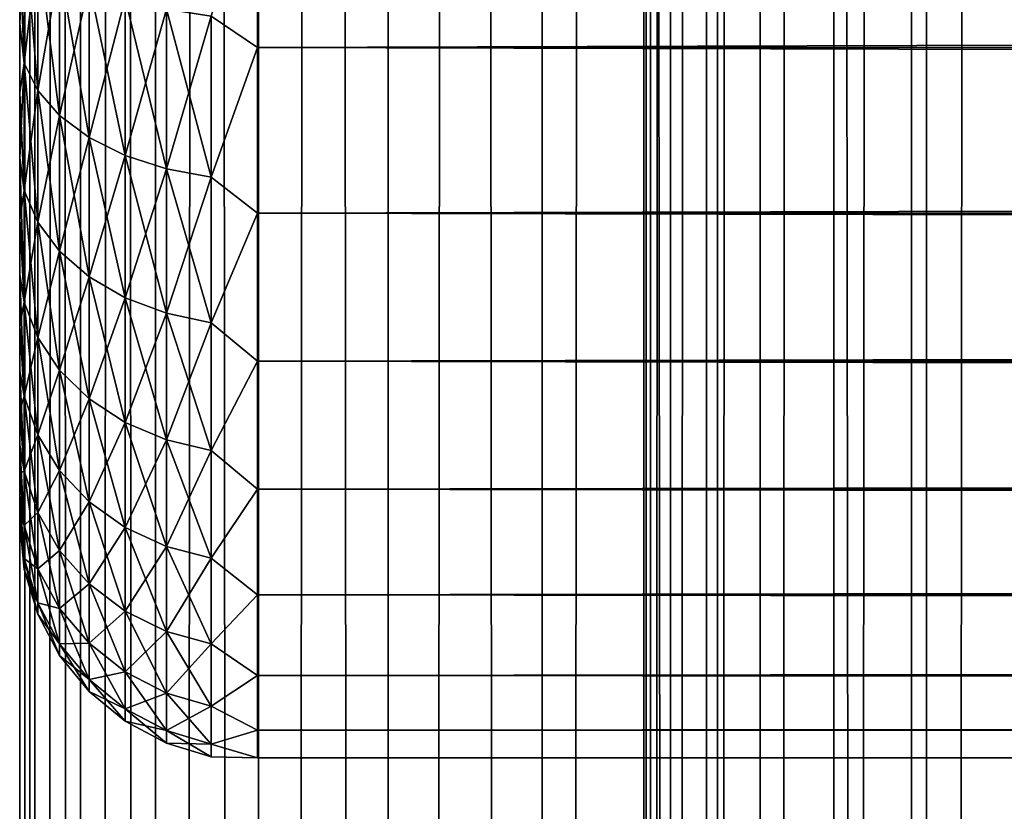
# Model space of a CAD drawing. Extents: x -265 to 265, y 0 to 1307.
# Tile 122 of 256: x -265 to -257, y 427 to 434. Entities that reach past the tile are written whole.
import ezdxf

# ---------------------------------------------------------------- set-up
doc = ezdxf.new("R2010")
doc.units = 0
doc.header["$LTSCALE"] = 81.481481
for name, color, linetype in [('50', 7, 'CONTINUOUS'), ('52', 7, 'CONTINUOUS'), ('54', 7, 'CONTINUOUS'), ('83', 7, 'CONTINUOUS'), ('84', 7, 'CONTINUOUS')]:
    doc.layers.add(name, color=color, linetype=linetype)

msp = doc.modelspace()

# ---------------------------------------------------------------- linework, layer by layer
at = {"layer": '50', "color": 7, "linetype": 'CONTINUOUS'}
for points in [[(-265, 433.7076, 35.9057), (-265, 434.3233, 36.3332), (-265, 433.7076, 19.0943), (-265, 433.7076, 35.9057)], [(-265, 433.7076, 19.0943), (-265, 434.3233, 36.3332), (-265, 434.3233, 18.6668), (-265, 433.7076, 19.0943)], [(-265, 433.124, 35.4354), (-265, 433.7076, 35.9057), (-265, 433.124, 19.5646), (-265, 433.124, 35.4354)], [(-265, 433.124, 19.5646), (-265, 433.7076, 35.9057), (-265, 433.7076, 19.0943), (-265, 433.124, 19.5646)], [(-265, 432.5754, 34.9246), (-265, 433.124, 35.4354), (-265, 432.5754, 20.0754), (-265, 432.5754, 34.9246)], [(-265, 432.5754, 20.0754), (-265, 433.124, 35.4354), (-265, 433.124, 19.5646), (-265, 432.5754, 20.0754)], [(-265, 432.0646, 34.3761), (-265, 432.5754, 34.9246), (-265, 432.0646, 20.6239), (-265, 432.0646, 34.3761)], [(-265, 432.0646, 20.6239), (-265, 432.5754, 34.9246), (-265, 432.5754, 20.0754), (-265, 432.0646, 20.6239)], [(-265, 431.5943, 33.7924), (-265, 432.0646, 34.3761), (-265, 431.5943, 21.2076), (-265, 431.5943, 33.7924)], [(-265, 431.5943, 21.2076), (-265, 432.0646, 34.3761), (-265, 432.0646, 20.6239), (-265, 431.5943, 21.2076)], [(-265, 431.1668, 33.1767), (-265, 431.5943, 33.7924), (-265, 431.1668, 21.8233), (-265, 431.1668, 33.1767)], [(-265, 431.1668, 21.8233), (-265, 431.5943, 33.7924), (-265, 431.5943, 21.2076), (-265, 431.1668, 21.8233)], [(-265, 430.7844, 32.5321), (-265, 431.1668, 33.1767), (-265, 430.7844, 22.4679), (-265, 430.7844, 32.5321)], [(-265, 430.7844, 22.4679), (-265, 431.1668, 33.1767), (-265, 431.1668, 21.8233), (-265, 430.7844, 22.4679)], [(-265, 430.4489, 31.8619), (-265, 430.7844, 32.5321), (-265, 430.4489, 23.1381), (-265, 430.4489, 31.8619)], [(-265, 430.4489, 23.1381), (-265, 430.7844, 32.5321), (-265, 430.7844, 22.4679), (-265, 430.4489, 23.1381)], [(-265, 430.162, 31.1694), (-265, 430.4489, 31.8619), (-265, 430.162, 23.8306), (-265, 430.162, 31.1694)], [(-265, 430.162, 23.8306), (-265, 430.4489, 31.8619), (-265, 430.4489, 23.1381), (-265, 430.162, 23.8306)], [(-265, 429.9253, 30.4582), (-265, 430.162, 31.1694), (-265, 429.9253, 24.5418), (-265, 429.9253, 30.4582)], [(-265, 429.9253, 24.5418), (-265, 430.162, 31.1694), (-265, 430.162, 23.8306), (-265, 429.9253, 24.5418)], [(-265, 429.74, 29.7319), (-265, 429.9253, 30.4582), (-265, 429.74, 25.2681), (-265, 429.74, 29.7319)], [(-265, 429.74, 25.2681), (-265, 429.9253, 30.4582), (-265, 429.9253, 24.5418), (-265, 429.74, 25.2681)], [(-265, 429.6069, 28.9943), (-265, 429.74, 29.7319), (-265, 429.6069, 26.0057), (-265, 429.6069, 28.9943)], [(-265, 429.6069, 26.0057), (-265, 429.74, 29.7319), (-265, 429.74, 25.2681), (-265, 429.6069, 26.0057)], [(-265, 429.5268, 28.2491), (-265, 429.6069, 28.9943), (-265, 429.5268, 26.7509), (-265, 429.5268, 28.2491)], [(-265, 429.5268, 26.7509), (-265, 429.6069, 28.9943), (-265, 429.6069, 26.0057), (-265, 429.5268, 26.7509)], [(-265, 429.5, 27.5), (-265, 429.5268, 28.2491), (-265, 429.5268, 26.7509), (-265, 429.5, 27.5)]]:
    msp.add_3dface(points, dxfattribs=at)
at = {"layer": '52', "color": 7, "linetype": 'CONTINUOUS'}
for points in [[(-263, 433.5052, 16.8198), (-263, 435.02, 16.0349), (263, 433.5052, 16.8198), (-263, 433.5052, 16.8198)], [(263, 433.5052, 16.8198), (-263, 435.02, 16.0349), (263, 435.02, 16.0349), (263, 433.5052, 16.8198)], [(-263, 435.02, 38.9651), (-263, 433.5052, 38.1802), (263, 435.02, 38.9651), (-263, 435.02, 38.9651)], [(263, 435.02, 38.9651), (-263, 433.5052, 38.1802), (263, 433.5052, 38.1802), (263, 435.02, 38.9651)], [(-263, 432.1114, 17.8036), (-263, 433.5052, 16.8198), (263, 432.1114, 17.8036), (-263, 432.1114, 17.8036)], [(263, 432.1114, 17.8036), (-263, 433.5052, 16.8198), (263, 433.5052, 16.8198), (263, 432.1114, 17.8036)], [(-263, 433.5052, 38.1802), (-263, 432.1114, 37.1964), (263, 433.5052, 38.1802), (-263, 433.5052, 38.1802)], [(263, 433.5052, 38.1802), (-263, 432.1114, 37.1964), (263, 432.1114, 37.1964), (263, 433.5052, 38.1802)], [(-263, 430.8646, 18.9681), (-263, 432.1114, 17.8036), (263, 430.8646, 18.9681), (-263, 430.8646, 18.9681)], [(263, 430.8646, 18.9681), (-263, 432.1114, 17.8036), (263, 432.1114, 17.8036), (263, 430.8646, 18.9681)], [(-263, 432.1114, 37.1964), (-263, 430.8646, 36.0319), (263, 432.1114, 37.1964), (-263, 432.1114, 37.1964)], [(263, 432.1114, 37.1964), (-263, 430.8646, 36.0319), (263, 430.8646, 36.0319), (263, 432.1114, 37.1964)], [(-263, 429.7879, 20.2915), (-263, 430.8646, 18.9681), (263, 429.7879, 20.2915), (-263, 429.7879, 20.2915)], [(263, 429.7879, 20.2915), (-263, 430.8646, 18.9681), (263, 430.8646, 18.9681), (263, 429.7879, 20.2915)], [(-263, 430.8646, 36.0319), (-263, 429.7879, 34.7085), (263, 430.8646, 36.0319), (-263, 430.8646, 36.0319)], [(263, 430.8646, 36.0319), (-263, 429.7879, 34.7085), (263, 429.7879, 34.7085), (263, 430.8646, 36.0319)], [(-263, 428.9014, 21.7492), (-263, 429.7879, 20.2915), (263, 428.9014, 21.7492), (-263, 428.9014, 21.7492)], [(263, 428.9014, 21.7492), (-263, 429.7879, 20.2915), (263, 429.7879, 20.2915), (263, 428.9014, 21.7492)], [(-263, 429.7879, 34.7085), (-263, 428.9014, 33.2508), (263, 429.7879, 34.7085), (-263, 429.7879, 34.7085)], [(263, 429.7879, 34.7085), (-263, 428.9014, 33.2508), (263, 428.9014, 33.2508), (263, 429.7879, 34.7085)], [(-263, 428.2217, 23.314), (-263, 428.9014, 21.7492), (263, 428.2217, 23.314), (-263, 428.2217, 23.314)], [(263, 428.2217, 23.314), (-263, 428.9014, 21.7492), (263, 428.9014, 21.7492), (263, 428.2217, 23.314)], [(-263, 428.9014, 33.2508), (-263, 428.2217, 31.686), (263, 428.9014, 33.2508), (-263, 428.9014, 33.2508)], [(263, 428.9014, 33.2508), (-263, 428.2217, 31.686), (263, 428.2217, 31.686), (263, 428.9014, 33.2508)], [(-263, 427.7614, 24.9568), (-263, 428.2217, 23.314), (263, 427.7614, 24.9568), (-263, 427.7614, 24.9568)], [(263, 427.7614, 24.9568), (-263, 428.2217, 23.314), (263, 428.2217, 23.314), (263, 427.7614, 24.9568)], [(-263, 428.2217, 31.686), (-263, 427.7614, 30.0432), (263, 428.2217, 31.686), (-263, 428.2217, 31.686)], [(263, 428.2217, 31.686), (-263, 427.7614, 30.0432), (263, 427.7614, 30.0432), (263, 428.2217, 31.686)], [(-263, 427.5291, 26.647), (-263, 427.7614, 24.9568), (263, 427.5291, 26.647), (-263, 427.5291, 26.647)], [(263, 427.5291, 26.647), (-263, 427.7614, 24.9568), (263, 427.7614, 24.9568), (263, 427.5291, 26.647)], [(-263, 427.7614, 30.0432), (-263, 427.5291, 28.353), (263, 427.7614, 30.0432), (-263, 427.7614, 30.0432)], [(263, 427.7614, 30.0432), (-263, 427.5291, 28.353), (263, 427.5291, 28.353), (263, 427.7614, 30.0432)], [(-263, 427.5291, 28.353), (-263, 427.5291, 26.647), (263, 427.5291, 28.353), (-263, 427.5291, 28.353)], [(263, 427.5291, 28.353), (-263, 427.5291, 26.647), (263, 427.5291, 26.647), (263, 427.5291, 28.353)]]:
    msp.add_3dface(points, dxfattribs=at)
at = {"layer": '54', "color": 7, "linetype": 'CONTINUOUS'}
for points in [[(-263, 435.02, 16.0349), (-263, 433.5052, 16.8198), (-263.3902, 433.7692, 16.708), (-263, 435.02, 16.0349)], [(-263, 433.5052, 38.1802), (-263, 435.02, 38.9651), (-263.3902, 433.7692, 38.292), (-263, 433.5052, 38.1802)], [(-265, 434.3233, 36.3332), (-265, 433.7076, 35.9057), (-264.962, 434.5561, 36.9292), (-265, 434.3233, 36.3332)], [(-264.962, 434.5561, 36.9292), (-265, 433.7076, 35.9057), (-264.962, 433.3719, 36.1379), (-264.962, 434.5561, 36.9292)], [(-264.962, 433.3719, 18.8621), (-265, 434.3233, 18.6668), (-264.962, 434.5561, 18.0708), (-264.962, 433.3719, 18.8621)], [(-264.962, 434.5561, 36.9292), (-264.962, 433.3719, 36.1379), (-264.8485, 434.3682, 37.2545), (-264.962, 434.5561, 36.9292)], [(-264.962, 433.3719, 18.8621), (-264.962, 434.5561, 18.0708), (-264.8485, 433.1432, 18.564), (-264.962, 433.3719, 18.8621)], [(-264.8485, 433.1432, 18.564), (-264.962, 434.5561, 18.0708), (-264.8485, 434.3682, 17.7455), (-264.8485, 433.1432, 18.564)], [(-264.8485, 434.3682, 37.2545), (-264.962, 433.3719, 36.1379), (-264.8485, 433.1432, 36.436), (-264.8485, 434.3682, 37.2545)], [(-264.8485, 434.3682, 37.2545), (-264.8485, 433.1432, 36.436), (-264.6638, 434.1951, 37.5544), (-264.8485, 434.3682, 37.2545)], [(-264.8485, 433.1432, 18.564), (-264.8485, 434.3682, 17.7455), (-264.6638, 432.9324, 18.2893), (-264.8485, 433.1432, 18.564)], [(-264.6638, 432.9324, 18.2893), (-264.8485, 434.3682, 17.7455), (-264.6638, 434.1951, 17.4456), (-264.6638, 432.9324, 18.2893)], [(-265, 433.7076, 19.0943), (-265, 434.3233, 18.6668), (-264.962, 433.3719, 18.8621), (-265, 433.7076, 19.0943)], [(-264.6638, 434.1951, 37.5544), (-264.8485, 433.1432, 36.436), (-264.6638, 432.9324, 36.7107), (-264.6638, 434.1951, 37.5544)], [(-264.6638, 434.1951, 37.5544), (-264.6638, 432.9324, 36.7107), (-264.415, 434.0433, 37.8173), (-264.6638, 434.1951, 37.5544)], [(-264.6638, 432.9324, 18.2893), (-264.6638, 434.1951, 17.4456), (-264.415, 432.7476, 18.0485), (-264.6638, 432.9324, 18.2893)], [(-264.415, 432.7476, 18.0485), (-264.6638, 434.1951, 17.4456), (-264.415, 434.0433, 17.1827), (-264.415, 432.7476, 18.0485)], [(-264.415, 434.0433, 37.8173), (-264.6638, 432.9324, 36.7107), (-264.415, 432.7476, 36.9515), (-264.415, 434.0433, 37.8173)], [(-264.415, 434.0433, 37.8173), (-264.415, 432.7476, 36.9515), (-264.1118, 433.9187, 38.033), (-264.415, 434.0433, 37.8173)], [(-264.415, 432.7476, 18.0485), (-264.415, 434.0433, 17.1827), (-264.1118, 432.5959, 17.8508), (-264.415, 432.7476, 18.0485)], [(-264.1118, 432.5959, 17.8508), (-264.415, 434.0433, 17.1827), (-264.1118, 433.9187, 16.967), (-264.1118, 432.5959, 17.8508)], [(-264.1118, 433.9187, 38.033), (-264.415, 432.7476, 36.9515), (-264.1118, 432.5959, 37.1492), (-264.1118, 433.9187, 38.033)], [(-264.1118, 433.9187, 38.033), (-264.1118, 432.5959, 37.1492), (-263.7657, 433.8262, 38.1933), (-264.1118, 433.9187, 38.033)], [(-264.1118, 432.5959, 17.8508), (-264.1118, 433.9187, 16.967), (-263.7657, 432.4833, 17.704), (-264.1118, 432.5959, 17.8508)], [(-263.7657, 432.4833, 17.704), (-264.1118, 433.9187, 16.967), (-263.7657, 433.8262, 16.8067), (-263.7657, 432.4833, 17.704)], [(-263.7657, 433.8262, 38.1933), (-264.1118, 432.5959, 37.1492), (-263.7657, 432.4833, 37.296), (-263.7657, 433.8262, 38.1933)], [(-263.7657, 433.8262, 38.1933), (-263.7657, 432.4833, 37.296), (-263.3902, 433.7692, 38.292), (-263.7657, 433.8262, 38.1933)], [(-263.7657, 432.4833, 17.704), (-263.7657, 433.8262, 16.8067), (-263.3902, 432.4139, 17.6136), (-263.7657, 432.4833, 17.704)], [(-263.3902, 432.4139, 17.6136), (-263.7657, 433.8262, 16.8067), (-263.3902, 433.7692, 16.708), (-263.3902, 432.4139, 17.6136)], [(-265, 433.7076, 35.9057), (-265, 433.124, 35.4354), (-264.962, 433.3719, 36.1379), (-265, 433.7076, 35.9057)], [(-265, 433.124, 19.5646), (-265, 433.7076, 19.0943), (-264.962, 433.3719, 18.8621), (-265, 433.124, 19.5646)], [(-263.3902, 433.7692, 38.292), (-263.7657, 432.4833, 37.296), (-263.3902, 432.4139, 37.3864), (-263.3902, 433.7692, 38.292)], [(-263, 433.5052, 16.8198), (-263.3902, 432.4139, 17.6136), (-263.3902, 433.7692, 16.708), (-263, 433.5052, 16.8198)], [(-263, 433.5052, 38.1802), (-263.3902, 433.7692, 38.292), (-263.3902, 432.4139, 37.3864), (-263, 433.5052, 38.1802)], [(-263, 433.5052, 16.8198), (-263, 432.1114, 17.8036), (-263.3902, 432.4139, 17.6136), (-263, 433.5052, 16.8198)], [(-263, 432.1114, 37.1964), (-263, 433.5052, 38.1802), (-263.3902, 432.4139, 37.3864), (-263, 432.1114, 37.1964)], [(-265, 433.124, 35.4354), (-265, 432.5754, 34.9246), (-264.962, 433.3719, 36.1379), (-265, 433.124, 35.4354)], [(-264.962, 433.3719, 36.1379), (-265, 432.5754, 34.9246), (-264.962, 432.3011, 35.1989), (-264.962, 433.3719, 36.1379)], [(-264.962, 432.3011, 19.8011), (-265, 433.124, 19.5646), (-264.962, 433.3719, 18.8621), (-264.962, 432.3011, 19.8011)], [(-264.962, 433.3719, 36.1379), (-264.962, 432.3011, 35.1989), (-264.8485, 433.1432, 36.436), (-264.962, 433.3719, 36.1379)], [(-264.962, 432.3011, 19.8011), (-264.962, 433.3719, 18.8621), (-264.8485, 432.0355, 19.5355), (-264.962, 432.3011, 19.8011)], [(-264.8485, 432.0355, 19.5355), (-264.962, 433.3719, 18.8621), (-264.8485, 433.1432, 18.564), (-264.8485, 432.0355, 19.5355)], [(-265, 432.5754, 20.0754), (-265, 433.124, 19.5646), (-264.962, 432.3011, 19.8011), (-265, 432.5754, 20.0754)], [(-264.8485, 433.1432, 36.436), (-264.962, 432.3011, 35.1989), (-264.8485, 432.0355, 35.4645), (-264.8485, 433.1432, 36.436)], [(-264.8485, 433.1432, 36.436), (-264.8485, 432.0355, 35.4645), (-264.6638, 432.9324, 36.7107), (-264.8485, 433.1432, 36.436)], [(-264.8485, 432.0355, 19.5355), (-264.8485, 433.1432, 18.564), (-264.6638, 431.7906, 19.2906), (-264.8485, 432.0355, 19.5355)], [(-264.6638, 431.7906, 19.2906), (-264.8485, 433.1432, 18.564), (-264.6638, 432.9324, 18.2893), (-264.6638, 431.7906, 19.2906)], [(-264.6638, 432.9324, 36.7107), (-264.8485, 432.0355, 35.4645), (-264.6638, 431.7906, 35.7094), (-264.6638, 432.9324, 36.7107)], [(-264.6638, 432.9324, 36.7107), (-264.6638, 431.7906, 35.7094), (-264.415, 432.7476, 36.9515), (-264.6638, 432.9324, 36.7107)], [(-264.6638, 431.7906, 19.2906), (-264.6638, 432.9324, 18.2893), (-264.415, 431.576, 19.076), (-264.6638, 431.7906, 19.2906)], [(-264.415, 431.576, 19.076), (-264.6638, 432.9324, 18.2893), (-264.415, 432.7476, 18.0485), (-264.415, 431.576, 19.076)], [(-264.415, 432.7476, 36.9515), (-264.6638, 431.7906, 35.7094), (-264.415, 431.576, 35.924), (-264.415, 432.7476, 36.9515)], [(-264.415, 432.7476, 36.9515), (-264.415, 431.576, 35.924), (-264.1118, 432.5959, 37.1492), (-264.415, 432.7476, 36.9515)], [(-264.415, 431.576, 19.076), (-264.415, 432.7476, 18.0485), (-264.1118, 431.3998, 18.8998), (-264.415, 431.576, 19.076)], [(-264.1118, 431.3998, 18.8998), (-264.415, 432.7476, 18.0485), (-264.1118, 432.5959, 17.8508), (-264.1118, 431.3998, 18.8998)], [(-265, 432.5754, 34.9246), (-265, 432.0646, 34.3761), (-264.962, 432.3011, 35.1989), (-265, 432.5754, 34.9246)], [(-265, 432.0646, 20.6239), (-265, 432.5754, 20.0754), (-264.962, 431.3621, 20.8719), (-265, 432.0646, 20.6239)], [(-264.962, 431.3621, 20.8719), (-265, 432.5754, 20.0754), (-264.962, 432.3011, 19.8011), (-264.962, 431.3621, 20.8719)], [(-264.1118, 432.5959, 37.1492), (-264.415, 431.576, 35.924), (-264.1118, 431.3998, 36.1002), (-264.1118, 432.5959, 37.1492)], [(-264.1118, 432.5959, 37.1492), (-264.1118, 431.3998, 36.1002), (-263.7657, 432.4833, 37.296), (-264.1118, 432.5959, 37.1492)], [(-264.1118, 431.3998, 18.8998), (-264.1118, 432.5959, 17.8508), (-263.7657, 431.2689, 18.7689), (-264.1118, 431.3998, 18.8998)], [(-263.7657, 431.2689, 18.7689), (-264.1118, 432.5959, 17.8508), (-263.7657, 432.4833, 17.704), (-263.7657, 431.2689, 18.7689)], [(-263.7657, 432.4833, 37.296), (-264.1118, 431.3998, 36.1002), (-263.7657, 431.2689, 36.2311), (-263.7657, 432.4833, 37.296)], [(-263.7657, 432.4833, 37.296), (-263.7657, 431.2689, 36.2311), (-263.3902, 432.4139, 37.3864), (-263.7657, 432.4833, 37.296)], [(-263.7657, 431.2689, 18.7689), (-263.7657, 432.4833, 17.704), (-263.3902, 431.1883, 18.6883), (-263.7657, 431.2689, 18.7689)], [(-263.3902, 431.1883, 18.6883), (-263.7657, 432.4833, 17.704), (-263.3902, 432.4139, 17.6136), (-263.3902, 431.1883, 18.6883)], [(-263.3902, 432.4139, 37.3864), (-263.7657, 431.2689, 36.2311), (-263.3902, 431.1883, 36.3117), (-263.3902, 432.4139, 37.3864)], [(-263, 432.1114, 17.8036), (-263.3902, 431.1883, 18.6883), (-263.3902, 432.4139, 17.6136), (-263, 432.1114, 17.8036)], [(-263, 432.1114, 37.1964), (-263.3902, 432.4139, 37.3864), (-263.3902, 431.1883, 36.3117), (-263, 432.1114, 37.1964)], [(-264.962, 432.3011, 35.1989), (-265, 432.0646, 34.3761), (-264.962, 431.3621, 34.1281), (-264.962, 432.3011, 35.1989)], [(-264.962, 432.3011, 35.1989), (-264.962, 431.3621, 34.1281), (-264.8485, 432.0355, 35.4645), (-264.962, 432.3011, 35.1989)], [(-264.962, 431.3621, 20.8719), (-264.962, 432.3011, 19.8011), (-264.8485, 431.064, 20.6432), (-264.962, 431.3621, 20.8719)], [(-264.8485, 431.064, 20.6432), (-264.962, 432.3011, 19.8011), (-264.8485, 432.0355, 19.5355), (-264.8485, 431.064, 20.6432)], [(-265, 432.0646, 34.3761), (-265, 431.5943, 33.7924), (-264.962, 431.3621, 34.1281), (-265, 432.0646, 34.3761)], [(-265, 431.5943, 21.2076), (-265, 432.0646, 20.6239), (-264.962, 431.3621, 20.8719), (-265, 431.5943, 21.2076)], [(-264.8485, 432.0355, 35.4645), (-264.962, 431.3621, 34.1281), (-264.8485, 431.064, 34.3568), (-264.8485, 432.0355, 35.4645)], [(-264.8485, 432.0355, 35.4645), (-264.8485, 431.064, 34.3568), (-264.6638, 431.7906, 35.7094), (-264.8485, 432.0355, 35.4645)], [(-264.8485, 431.064, 20.6432), (-264.8485, 432.0355, 19.5355), (-264.6638, 430.7893, 20.4324), (-264.8485, 431.064, 20.6432)], [(-264.6638, 430.7893, 20.4324), (-264.8485, 432.0355, 19.5355), (-264.6638, 431.7906, 19.2906), (-264.6638, 430.7893, 20.4324)], [(-263, 432.1114, 17.8036), (-263, 430.8646, 18.9681), (-263.3902, 431.1883, 18.6883), (-263, 432.1114, 17.8036)], [(-263, 430.8646, 36.0319), (-263, 432.1114, 37.1964), (-263.3902, 431.1883, 36.3117), (-263, 430.8646, 36.0319)], [(-264.6638, 431.7906, 35.7094), (-264.8485, 431.064, 34.3568), (-264.6638, 430.7893, 34.5676), (-264.6638, 431.7906, 35.7094)], [(-264.6638, 431.7906, 35.7094), (-264.6638, 430.7893, 34.5676), (-264.415, 431.576, 35.924), (-264.6638, 431.7906, 35.7094)], [(-264.6638, 430.7893, 20.4324), (-264.6638, 431.7906, 19.2906), (-264.415, 430.5485, 20.2476), (-264.6638, 430.7893, 20.4324)], [(-264.415, 430.5485, 20.2476), (-264.6638, 431.7906, 19.2906), (-264.415, 431.576, 19.076), (-264.415, 430.5485, 20.2476)], [(-265, 431.5943, 33.7924), (-265, 431.1668, 33.1767), (-264.962, 431.3621, 34.1281), (-265, 431.5943, 33.7924)], [(-265, 431.1668, 21.8233), (-265, 431.5943, 21.2076), (-264.962, 430.5708, 22.0561), (-265, 431.1668, 21.8233)], [(-264.962, 430.5708, 22.0561), (-265, 431.5943, 21.2076), (-264.962, 431.3621, 20.8719), (-264.962, 430.5708, 22.0561)], [(-264.415, 431.576, 35.924), (-264.6638, 430.7893, 34.5676), (-264.415, 430.5485, 34.7524), (-264.415, 431.576, 35.924)], [(-264.415, 431.576, 35.924), (-264.415, 430.5485, 34.7524), (-264.1118, 431.3998, 36.1002), (-264.415, 431.576, 35.924)], [(-264.415, 430.5485, 20.2476), (-264.415, 431.576, 19.076), (-264.1118, 430.3508, 20.0959), (-264.415, 430.5485, 20.2476)], [(-264.1118, 430.3508, 20.0959), (-264.415, 431.576, 19.076), (-264.1118, 431.3998, 18.8998), (-264.1118, 430.3508, 20.0959)], [(-264.1118, 431.3998, 36.1002), (-264.415, 430.5485, 34.7524), (-264.1118, 430.3508, 34.9041), (-264.1118, 431.3998, 36.1002)], [(-264.1118, 431.3998, 36.1002), (-264.1118, 430.3508, 34.9041), (-263.7657, 431.2689, 36.2311), (-264.1118, 431.3998, 36.1002)], [(-264.1118, 430.3508, 20.0959), (-264.1118, 431.3998, 18.8998), (-263.7657, 430.204, 19.9833), (-264.1118, 430.3508, 20.0959)], [(-263.7657, 430.204, 19.9833), (-264.1118, 431.3998, 18.8998), (-263.7657, 431.2689, 18.7689), (-263.7657, 430.204, 19.9833)], [(-264.962, 431.3621, 34.1281), (-265, 431.1668, 33.1767), (-264.962, 430.5708, 32.9439), (-264.962, 431.3621, 34.1281)], [(-264.962, 431.3621, 34.1281), (-264.962, 430.5708, 32.9439), (-264.8485, 431.064, 34.3568), (-264.962, 431.3621, 34.1281)], [(-264.962, 430.5708, 22.0561), (-264.962, 431.3621, 20.8719), (-264.8485, 430.2455, 21.8682), (-264.962, 430.5708, 22.0561)], [(-264.8485, 430.2455, 21.8682), (-264.962, 431.3621, 20.8719), (-264.8485, 431.064, 20.6432), (-264.8485, 430.2455, 21.8682)], [(-263.7657, 431.2689, 36.2311), (-264.1118, 430.3508, 34.9041), (-263.7657, 430.204, 35.0167), (-263.7657, 431.2689, 36.2311)], [(-263.7657, 431.2689, 36.2311), (-263.7657, 430.204, 35.0167), (-263.3902, 431.1883, 36.3117), (-263.7657, 431.2689, 36.2311)], [(-263.7657, 430.204, 19.9833), (-263.7657, 431.2689, 18.7689), (-263.3902, 430.1136, 19.9139), (-263.7657, 430.204, 19.9833)], [(-263.3902, 430.1136, 19.9139), (-263.7657, 431.2689, 18.7689), (-263.3902, 431.1883, 18.6883), (-263.3902, 430.1136, 19.9139)], [(-265, 431.1668, 33.1767), (-265, 430.7844, 32.5321), (-264.962, 430.5708, 32.9439), (-265, 431.1668, 33.1767)], [(-265, 430.7844, 22.4679), (-265, 431.1668, 21.8233), (-264.962, 430.5708, 22.0561), (-265, 430.7844, 22.4679)], [(-263.3902, 431.1883, 36.3117), (-263.7657, 430.204, 35.0167), (-263.3902, 430.1136, 35.0861), (-263.3902, 431.1883, 36.3117)], [(-263, 430.8646, 18.9681), (-263.3902, 430.1136, 19.9139), (-263.3902, 431.1883, 18.6883), (-263, 430.8646, 18.9681)], [(-263, 430.8646, 36.0319), (-263.3902, 431.1883, 36.3117), (-263.3902, 430.1136, 35.0861), (-263, 430.8646, 36.0319)], [(-264.8485, 431.064, 34.3568), (-264.962, 430.5708, 32.9439), (-264.8485, 430.2455, 33.1318), (-264.8485, 431.064, 34.3568)], [(-264.8485, 431.064, 34.3568), (-264.8485, 430.2455, 33.1318), (-264.6638, 430.7893, 34.5676), (-264.8485, 431.064, 34.3568)], [(-264.8485, 430.2455, 21.8682), (-264.8485, 431.064, 20.6432), (-264.6638, 429.9456, 21.6951), (-264.8485, 430.2455, 21.8682)], [(-264.6638, 429.9456, 21.6951), (-264.8485, 431.064, 20.6432), (-264.6638, 430.7893, 20.4324), (-264.6638, 429.9456, 21.6951)], [(-263, 430.8646, 18.9681), (-263, 429.7879, 20.2915), (-263.3902, 430.1136, 19.9139), (-263, 430.8646, 18.9681)], [(-263, 429.7879, 34.7085), (-263, 430.8646, 36.0319), (-263.3902, 430.1136, 35.0861), (-263, 429.7879, 34.7085)], [(-265, 430.7844, 32.5321), (-265, 430.4489, 31.8619), (-264.962, 430.5708, 32.9439), (-265, 430.7844, 32.5321)], [(-265, 430.4489, 23.1381), (-265, 430.7844, 22.4679), (-264.962, 429.9409, 23.3334), (-265, 430.4489, 23.1381)], [(-264.962, 429.9409, 23.3334), (-265, 430.7844, 22.4679), (-264.962, 430.5708, 22.0561), (-264.962, 429.9409, 23.3334)], [(-264.6638, 430.7893, 34.5676), (-264.8485, 430.2455, 33.1318), (-264.6638, 429.9456, 33.3049), (-264.6638, 430.7893, 34.5676)], [(-264.6638, 430.7893, 34.5676), (-264.6638, 429.9456, 33.3049), (-264.415, 430.5485, 34.7524), (-264.6638, 430.7893, 34.5676)], [(-264.6638, 429.9456, 21.6951), (-264.6638, 430.7893, 20.4324), (-264.415, 429.6827, 21.5433), (-264.6638, 429.9456, 21.6951)], [(-264.415, 429.6827, 21.5433), (-264.6638, 430.7893, 20.4324), (-264.415, 430.5485, 20.2476), (-264.415, 429.6827, 21.5433)], [(-264.962, 430.5708, 32.9439), (-265, 430.4489, 31.8619), (-264.962, 429.9409, 31.6666), (-264.962, 430.5708, 32.9439)], [(-264.962, 430.5708, 32.9439), (-264.962, 429.9409, 31.6666), (-264.8485, 430.2455, 33.1318), (-264.962, 430.5708, 32.9439)], [(-264.962, 429.9409, 23.3334), (-264.962, 430.5708, 22.0561), (-264.8485, 429.5938, 23.1896), (-264.962, 429.9409, 23.3334)], [(-264.8485, 429.5938, 23.1896), (-264.962, 430.5708, 22.0561), (-264.8485, 430.2455, 21.8682), (-264.8485, 429.5938, 23.1896)], [(-264.415, 430.5485, 34.7524), (-264.6638, 429.9456, 33.3049), (-264.415, 429.6827, 33.4567), (-264.415, 430.5485, 34.7524)], [(-264.415, 430.5485, 34.7524), (-264.415, 429.6827, 33.4567), (-264.1118, 430.3508, 34.9041), (-264.415, 430.5485, 34.7524)], [(-264.415, 429.6827, 21.5433), (-264.415, 430.5485, 20.2476), (-264.1118, 429.467, 21.4187), (-264.415, 429.6827, 21.5433)], [(-264.1118, 429.467, 21.4187), (-264.415, 430.5485, 20.2476), (-264.1118, 430.3508, 20.0959), (-264.1118, 429.467, 21.4187)], [(-265, 430.4489, 31.8619), (-265, 430.162, 31.1694), (-264.962, 429.9409, 31.6666), (-265, 430.4489, 31.8619)], [(-265, 430.162, 23.8306), (-265, 430.4489, 23.1381), (-264.962, 429.9409, 23.3334), (-265, 430.162, 23.8306)], [(-264.1118, 430.3508, 34.9041), (-264.415, 429.6827, 33.4567), (-264.1118, 429.467, 33.5813), (-264.1118, 430.3508, 34.9041)], [(-264.1118, 430.3508, 34.9041), (-264.1118, 429.467, 33.5813), (-263.7657, 430.204, 35.0167), (-264.1118, 430.3508, 34.9041)], [(-264.1118, 429.467, 21.4187), (-264.1118, 430.3508, 20.0959), (-263.7657, 429.3067, 21.3262), (-264.1118, 429.467, 21.4187)], [(-263.7657, 429.3067, 21.3262), (-264.1118, 430.3508, 20.0959), (-263.7657, 430.204, 19.9833), (-263.7657, 429.3067, 21.3262)], [(-264.8485, 430.2455, 33.1318), (-264.962, 429.9409, 31.6666), (-264.8485, 429.5938, 31.8104), (-264.8485, 430.2455, 33.1318)], [(-264.8485, 430.2455, 33.1318), (-264.8485, 429.5938, 31.8104), (-264.6638, 429.9456, 33.3049), (-264.8485, 430.2455, 33.1318)], [(-264.8485, 429.5938, 23.1896), (-264.8485, 430.2455, 21.8682), (-264.6638, 429.2739, 23.0571), (-264.8485, 429.5938, 23.1896)], [(-264.6638, 429.2739, 23.0571), (-264.8485, 430.2455, 21.8682), (-264.6638, 429.9456, 21.6951), (-264.6638, 429.2739, 23.0571)], [(-265, 430.162, 31.1694), (-265, 429.9253, 30.4582), (-264.962, 429.9409, 31.6666), (-265, 430.162, 31.1694)], [(-265, 429.9253, 24.5418), (-265, 430.162, 23.8306), (-264.962, 429.4831, 24.682), (-265, 429.9253, 24.5418)], [(-264.962, 429.4831, 24.682), (-265, 430.162, 23.8306), (-264.962, 429.9409, 23.3334), (-264.962, 429.4831, 24.682)], [(-263.7657, 430.204, 35.0167), (-264.1118, 429.467, 33.5813), (-263.7657, 429.3067, 33.6738), (-263.7657, 430.204, 35.0167)], [(-263.7657, 430.204, 35.0167), (-263.7657, 429.3067, 33.6738), (-263.3902, 430.1136, 35.0861), (-263.7657, 430.204, 35.0167)], [(-263.7657, 429.3067, 21.3262), (-263.7657, 430.204, 19.9833), (-263.3902, 429.208, 21.2692), (-263.7657, 429.3067, 21.3262)], [(-263.3902, 429.208, 21.2692), (-263.7657, 430.204, 19.9833), (-263.3902, 430.1136, 19.9139), (-263.3902, 429.208, 21.2692)], [(-263.3902, 430.1136, 35.0861), (-263.7657, 429.3067, 33.6738), (-263.3902, 429.208, 33.7308), (-263.3902, 430.1136, 35.0861)], [(-263, 429.7879, 20.2915), (-263.3902, 429.208, 21.2692), (-263.3902, 430.1136, 19.9139), (-263, 429.7879, 20.2915)], [(-263, 429.7879, 34.7085), (-263.3902, 430.1136, 35.0861), (-263.3902, 429.208, 33.7308), (-263, 429.7879, 34.7085)], [(-264.962, 429.9409, 31.6666), (-265, 429.9253, 30.4582), (-264.962, 429.4831, 30.318), (-264.962, 429.9409, 31.6666)], [(-265, 429.9253, 30.4582), (-265, 429.74, 29.7319), (-264.962, 429.4831, 30.318), (-265, 429.9253, 30.4582)], [(-265, 429.74, 25.2681), (-265, 429.9253, 24.5418), (-264.962, 429.4831, 24.682), (-265, 429.74, 25.2681)], [(-264.962, 429.9409, 31.6666), (-264.962, 429.4831, 30.318), (-264.8485, 429.5938, 31.8104), (-264.962, 429.9409, 31.6666)], [(-264.962, 429.4831, 24.682), (-264.962, 429.9409, 23.3334), (-264.8485, 429.1202, 24.5848), (-264.962, 429.4831, 24.682)], [(-264.8485, 429.1202, 24.5848), (-264.962, 429.9409, 23.3334), (-264.8485, 429.5938, 23.1896), (-264.8485, 429.1202, 24.5848)], [(-264.6638, 429.9456, 33.3049), (-264.8485, 429.5938, 31.8104), (-264.6638, 429.2739, 31.9429), (-264.6638, 429.9456, 33.3049)], [(-264.6638, 429.9456, 33.3049), (-264.6638, 429.2739, 31.9429), (-264.415, 429.6827, 33.4567), (-264.6638, 429.9456, 33.3049)], [(-264.6638, 429.2739, 23.0571), (-264.6638, 429.9456, 21.6951), (-264.415, 428.9935, 22.9409), (-264.6638, 429.2739, 23.0571)], [(-264.415, 428.9935, 22.9409), (-264.6638, 429.9456, 21.6951), (-264.415, 429.6827, 21.5433), (-264.415, 428.9935, 22.9409)], [(-265, 429.74, 29.7319), (-265, 429.6069, 28.9943), (-264.962, 429.4831, 30.318), (-265, 429.74, 29.7319)], [(-265, 429.6069, 26.0057), (-265, 429.74, 25.2681), (-264.962, 429.2053, 26.0788), (-265, 429.6069, 26.0057)], [(-264.962, 429.2053, 26.0788), (-265, 429.74, 25.2681), (-264.962, 429.4831, 24.682), (-264.962, 429.2053, 26.0788)], [(-263, 429.7879, 20.2915), (-263, 428.9014, 21.7492), (-263.3902, 429.208, 21.2692), (-263, 429.7879, 20.2915)], [(-263, 428.9014, 33.2508), (-263, 429.7879, 34.7085), (-263.3902, 429.208, 33.7308), (-263, 428.9014, 33.2508)], [(-264.415, 429.6827, 33.4567), (-264.6638, 429.2739, 31.9429), (-264.415, 428.9935, 32.0591), (-264.415, 429.6827, 33.4567)], [(-264.415, 429.6827, 33.4567), (-264.415, 428.9935, 32.0591), (-264.1118, 429.467, 33.5813), (-264.415, 429.6827, 33.4567)], [(-264.415, 428.9935, 22.9409), (-264.415, 429.6827, 21.5433), (-264.1118, 428.7633, 22.8456), (-264.415, 428.9935, 22.9409)], [(-264.1118, 428.7633, 22.8456), (-264.415, 429.6827, 21.5433), (-264.1118, 429.467, 21.4187), (-264.1118, 428.7633, 22.8456)], [(-265, 429.6069, 28.9943), (-265, 429.5268, 28.2491), (-264.962, 429.2053, 28.9212), (-265, 429.6069, 28.9943)], [(-264.962, 429.4831, 30.318), (-265, 429.6069, 28.9943), (-264.962, 429.2053, 28.9212), (-264.962, 429.4831, 30.318)], [(-265, 429.5268, 26.7509), (-265, 429.6069, 26.0057), (-264.962, 429.2053, 26.0788), (-265, 429.5268, 26.7509)], [(-264.8485, 429.5938, 31.8104), (-264.962, 429.4831, 30.318), (-264.8485, 429.1202, 30.4152), (-264.8485, 429.5938, 31.8104)], [(-264.8485, 429.5938, 31.8104), (-264.8485, 429.1202, 30.4152), (-264.6638, 429.2739, 31.9429), (-264.8485, 429.5938, 31.8104)], [(-264.8485, 429.1202, 24.5848), (-264.8485, 429.5938, 23.1896), (-264.6638, 428.7858, 24.4952), (-264.8485, 429.1202, 24.5848)], [(-264.6638, 428.7858, 24.4952), (-264.8485, 429.5938, 23.1896), (-264.6638, 429.2739, 23.0571), (-264.6638, 428.7858, 24.4952)], [(-265, 429.5268, 28.2491), (-265, 429.5, 27.5), (-264.962, 429.2053, 28.9212), (-265, 429.5268, 28.2491)], [(-265, 429.5, 27.5), (-265, 429.5268, 26.7509), (-264.962, 429.1121, 27.5), (-265, 429.5, 27.5)], [(-264.962, 429.1121, 27.5), (-265, 429.5268, 26.7509), (-264.962, 429.2053, 26.0788), (-264.962, 429.1121, 27.5)], [(-264.962, 429.2053, 28.9212), (-265, 429.5, 27.5), (-264.962, 429.1121, 27.5), (-264.962, 429.2053, 28.9212)], [(-264.962, 429.4831, 30.318), (-264.962, 429.2053, 28.9212), (-264.8485, 429.1202, 30.4152), (-264.962, 429.4831, 30.318)], [(-264.962, 429.2053, 26.0788), (-264.962, 429.4831, 24.682), (-264.8485, 428.8328, 26.0298), (-264.962, 429.2053, 26.0788)], [(-264.8485, 428.8328, 26.0298), (-264.962, 429.4831, 24.682), (-264.8485, 429.1202, 24.5848), (-264.8485, 428.8328, 26.0298)], [(-264.1118, 429.467, 33.5813), (-264.415, 428.9935, 32.0591), (-264.1118, 428.7633, 32.1544), (-264.1118, 429.467, 33.5813)], [(-264.1118, 429.467, 33.5813), (-264.1118, 428.7633, 32.1544), (-263.7657, 429.3067, 33.6738), (-264.1118, 429.467, 33.5813)], [(-264.1118, 428.7633, 22.8456), (-264.1118, 429.467, 21.4187), (-263.7657, 428.5923, 22.7748), (-264.1118, 428.7633, 22.8456)], [(-263.7657, 428.5923, 22.7748), (-264.1118, 429.467, 21.4187), (-263.7657, 429.3067, 21.3262), (-263.7657, 428.5923, 22.7748)], [(-263.7657, 429.3067, 33.6738), (-264.1118, 428.7633, 32.1544), (-263.7657, 428.5923, 32.2252), (-263.7657, 429.3067, 33.6738)], [(-263.7657, 429.3067, 33.6738), (-263.7657, 428.5923, 32.2252), (-263.3902, 429.208, 33.7308), (-263.7657, 429.3067, 33.6738)], [(-263.7657, 428.5923, 22.7748), (-263.7657, 429.3067, 21.3262), (-263.3902, 428.487, 22.7312), (-263.7657, 428.5923, 22.7748)], [(-263.3902, 428.487, 22.7312), (-263.7657, 429.3067, 21.3262), (-263.3902, 429.208, 21.2692), (-263.3902, 428.487, 22.7312)], [(-264.6638, 429.2739, 31.9429), (-264.8485, 429.1202, 30.4152), (-264.6638, 428.7858, 30.5048), (-264.6638, 429.2739, 31.9429)], [(-264.6638, 429.2739, 31.9429), (-264.6638, 428.7858, 30.5048), (-264.415, 428.9935, 32.0591), (-264.6638, 429.2739, 31.9429)], [(-264.6638, 428.7858, 24.4952), (-264.6638, 429.2739, 23.0571), (-264.415, 428.4926, 24.4166), (-264.6638, 428.7858, 24.4952)], [(-264.415, 428.4926, 24.4166), (-264.6638, 429.2739, 23.0571), (-264.415, 428.9935, 22.9409), (-264.415, 428.4926, 24.4166)], [(-264.962, 429.2053, 28.9212), (-264.962, 429.1121, 27.5), (-264.8485, 428.8328, 28.9702), (-264.962, 429.2053, 28.9212)], [(-264.8485, 429.1202, 30.4152), (-264.962, 429.2053, 28.9212), (-264.8485, 428.8328, 28.9702), (-264.8485, 429.1202, 30.4152)], [(-264.962, 429.1121, 27.5), (-264.962, 429.2053, 26.0788), (-264.8485, 428.7364, 27.5), (-264.962, 429.1121, 27.5)], [(-264.8485, 428.7364, 27.5), (-264.962, 429.2053, 26.0788), (-264.8485, 428.8328, 26.0298), (-264.8485, 428.7364, 27.5)], [(-263.3902, 429.208, 33.7308), (-263.7657, 428.5923, 32.2252), (-263.3902, 428.487, 32.2688), (-263.3902, 429.208, 33.7308)], [(-263, 428.9014, 21.7492), (-263.3902, 428.487, 22.7312), (-263.3902, 429.208, 21.2692), (-263, 428.9014, 21.7492)], [(-263, 428.9014, 33.2508), (-263.3902, 429.208, 33.7308), (-263.3902, 428.487, 32.2688), (-263, 428.9014, 33.2508)], [(-264.8485, 428.8328, 28.9702), (-264.962, 429.1121, 27.5), (-264.8485, 428.7364, 27.5), (-264.8485, 428.8328, 28.9702)], [(-264.8485, 429.1202, 30.4152), (-264.8485, 428.8328, 28.9702), (-264.6638, 428.7858, 30.5048), (-264.8485, 429.1202, 30.4152)], [(-264.8485, 428.8328, 26.0298), (-264.8485, 429.1202, 24.5848), (-264.6638, 428.4895, 25.9846), (-264.8485, 428.8328, 26.0298)], [(-264.6638, 428.4895, 25.9846), (-264.8485, 429.1202, 24.5848), (-264.6638, 428.7858, 24.4952), (-264.6638, 428.4895, 25.9846)], [(-264.415, 428.9935, 32.0591), (-264.6638, 428.7858, 30.5048), (-264.415, 428.4926, 30.5834), (-264.415, 428.9935, 32.0591)], [(-264.415, 428.9935, 32.0591), (-264.415, 428.4926, 30.5834), (-264.1118, 428.7633, 32.1544), (-264.415, 428.9935, 32.0591)], [(-264.415, 428.4926, 24.4166), (-264.415, 428.9935, 22.9409), (-264.1118, 428.2519, 24.3521), (-264.415, 428.4926, 24.4166)], [(-264.1118, 428.2519, 24.3521), (-264.415, 428.9935, 22.9409), (-264.1118, 428.7633, 22.8456), (-264.1118, 428.2519, 24.3521)], [(-263, 428.9014, 21.7492), (-263, 428.2217, 23.314), (-263.3902, 428.487, 22.7312), (-263, 428.9014, 21.7492)], [(-263, 428.2217, 31.686), (-263, 428.9014, 33.2508), (-263.3902, 428.487, 32.2688), (-263, 428.2217, 31.686)], [(-264.8485, 428.8328, 28.9702), (-264.8485, 428.7364, 27.5), (-264.6638, 428.4895, 29.0154), (-264.8485, 428.8328, 28.9702)], [(-264.6638, 428.7858, 30.5048), (-264.8485, 428.8328, 28.9702), (-264.6638, 428.4895, 29.0154), (-264.6638, 428.7858, 30.5048)], [(-264.8485, 428.7364, 27.5), (-264.8485, 428.8328, 26.0298), (-264.6638, 428.3902, 27.5), (-264.8485, 428.7364, 27.5)], [(-264.6638, 428.3902, 27.5), (-264.8485, 428.8328, 26.0298), (-264.6638, 428.4895, 25.9846), (-264.6638, 428.3902, 27.5)], [(-264.6638, 428.4895, 29.0154), (-264.8485, 428.7364, 27.5), (-264.6638, 428.3902, 27.5), (-264.6638, 428.4895, 29.0154)], [(-264.6638, 428.7858, 30.5048), (-264.6638, 428.4895, 29.0154), (-264.415, 428.4926, 30.5834), (-264.6638, 428.7858, 30.5048)], [(-264.6638, 428.4895, 25.9846), (-264.6638, 428.7858, 24.4952), (-264.415, 428.1885, 25.945), (-264.6638, 428.4895, 25.9846)], [(-264.415, 428.1885, 25.945), (-264.6638, 428.7858, 24.4952), (-264.415, 428.4926, 24.4166), (-264.415, 428.1885, 25.945)], [(-264.1118, 428.7633, 32.1544), (-264.415, 428.4926, 30.5834), (-264.1118, 428.2519, 30.6479), (-264.1118, 428.7633, 32.1544)], [(-264.1118, 428.7633, 32.1544), (-264.1118, 428.2519, 30.6479), (-263.7657, 428.5923, 32.2252), (-264.1118, 428.7633, 32.1544)], [(-264.1118, 428.2519, 24.3521), (-264.1118, 428.7633, 22.8456), (-263.7657, 428.0731, 24.3042), (-264.1118, 428.2519, 24.3521)], [(-263.7657, 428.0731, 24.3042), (-264.1118, 428.7633, 22.8456), (-263.7657, 428.5923, 22.7748), (-263.7657, 428.0731, 24.3042)], [(-263.7657, 428.5923, 32.2252), (-264.1118, 428.2519, 30.6479), (-263.7657, 428.0731, 30.6958), (-263.7657, 428.5923, 32.2252)], [(-263.7657, 428.5923, 32.2252), (-263.7657, 428.0731, 30.6958), (-263.3902, 428.487, 32.2688), (-263.7657, 428.5923, 32.2252)], [(-263.7657, 428.0731, 24.3042), (-263.7657, 428.5923, 22.7748), (-263.3902, 427.963, 24.2747), (-263.7657, 428.0731, 24.3042)], [(-263.3902, 427.963, 24.2747), (-263.7657, 428.5923, 22.7748), (-263.3902, 428.487, 22.7312), (-263.3902, 427.963, 24.2747)], [(-264.415, 428.4926, 30.5834), (-264.6638, 428.4895, 29.0154), (-264.415, 428.1885, 29.055), (-264.415, 428.4926, 30.5834)], [(-264.6638, 428.4895, 29.0154), (-264.6638, 428.3902, 27.5), (-264.415, 428.1885, 29.055), (-264.6638, 428.4895, 29.0154)], [(-264.6638, 428.3902, 27.5), (-264.6638, 428.4895, 25.9846), (-264.415, 428.0866, 27.5), (-264.6638, 428.3902, 27.5)], [(-264.415, 428.0866, 27.5), (-264.6638, 428.4895, 25.9846), (-264.415, 428.1885, 25.945), (-264.415, 428.0866, 27.5)], [(-264.415, 428.4926, 30.5834), (-264.415, 428.1885, 29.055), (-264.1118, 428.2519, 30.6479), (-264.415, 428.4926, 30.5834)], [(-264.415, 428.1885, 25.945), (-264.415, 428.4926, 24.4166), (-264.1118, 427.9415, 25.9125), (-264.415, 428.1885, 25.945)], [(-264.1118, 427.9415, 25.9125), (-264.415, 428.4926, 24.4166), (-264.1118, 428.2519, 24.3521), (-264.1118, 427.9415, 25.9125)], [(-263.3902, 428.487, 32.2688), (-263.7657, 428.0731, 30.6958), (-263.3902, 427.963, 30.7253), (-263.3902, 428.487, 32.2688)], [(-263, 428.2217, 23.314), (-263.3902, 427.963, 24.2747), (-263.3902, 428.487, 22.7312), (-263, 428.2217, 23.314)], [(-263, 428.2217, 31.686), (-263.3902, 428.487, 32.2688), (-263.3902, 427.963, 30.7253), (-263, 428.2217, 31.686)], [(-264.415, 428.1885, 29.055), (-264.6638, 428.3902, 27.5), (-264.415, 428.0866, 27.5), (-264.415, 428.1885, 29.055)], [(-264.1118, 428.2519, 30.6479), (-264.415, 428.1885, 29.055), (-264.1118, 427.9415, 29.0875), (-264.1118, 428.2519, 30.6479)], [(-264.1118, 428.2519, 30.6479), (-264.1118, 427.9415, 29.0875), (-263.7657, 428.0731, 30.6958), (-264.1118, 428.2519, 30.6479)], [(-264.1118, 427.9415, 25.9125), (-264.1118, 428.2519, 24.3521), (-263.7657, 427.758, 25.8883), (-264.1118, 427.9415, 25.9125)], [(-263.7657, 427.758, 25.8883), (-264.1118, 428.2519, 24.3521), (-263.7657, 428.0731, 24.3042), (-263.7657, 427.758, 25.8883)], [(-264.415, 428.1885, 29.055), (-264.415, 428.0866, 27.5), (-264.1118, 427.9415, 29.0875), (-264.415, 428.1885, 29.055)], [(-264.415, 428.0866, 27.5), (-264.415, 428.1885, 25.945), (-264.1118, 427.8375, 27.5), (-264.415, 428.0866, 27.5)], [(-264.1118, 427.8375, 27.5), (-264.415, 428.1885, 25.945), (-264.1118, 427.9415, 25.9125), (-264.1118, 427.8375, 27.5)], [(-263, 428.2217, 23.314), (-263, 427.7614, 24.9568), (-263.3902, 427.963, 24.2747), (-263, 428.2217, 23.314)], [(-263, 427.7614, 30.0432), (-263, 428.2217, 31.686), (-263.3902, 427.963, 30.7253), (-263, 427.7614, 30.0432)], [(-264.1118, 427.9415, 29.0875), (-264.415, 428.0866, 27.5), (-264.1118, 427.8375, 27.5), (-264.1118, 427.9415, 29.0875)], [(-263.7657, 428.0731, 30.6958), (-264.1118, 427.9415, 29.0875), (-263.7657, 427.758, 29.1117), (-263.7657, 428.0731, 30.6958)], [(-263.7657, 428.0731, 30.6958), (-263.7657, 427.758, 29.1117), (-263.3902, 427.963, 30.7253), (-263.7657, 428.0731, 30.6958)], [(-263.7657, 427.758, 25.8883), (-263.7657, 428.0731, 24.3042), (-263.3902, 427.645, 25.8734), (-263.7657, 427.758, 25.8883)], [(-263.3902, 427.645, 25.8734), (-263.7657, 428.0731, 24.3042), (-263.3902, 427.963, 24.2747), (-263.3902, 427.645, 25.8734)], [(-264.1118, 427.9415, 29.0875), (-264.1118, 427.8375, 27.5), (-263.7657, 427.758, 29.1117), (-264.1118, 427.9415, 29.0875)], [(-264.1118, 427.8375, 27.5), (-264.1118, 427.9415, 25.9125), (-263.7657, 427.6524, 27.5), (-264.1118, 427.8375, 27.5)], [(-263.7657, 427.6524, 27.5), (-264.1118, 427.9415, 25.9125), (-263.7657, 427.758, 25.8883), (-263.7657, 427.6524, 27.5)], [(-263.3902, 427.963, 30.7253), (-263.7657, 427.758, 29.1117), (-263.3902, 427.645, 29.1266), (-263.3902, 427.963, 30.7253)], [(-263, 427.7614, 24.9568), (-263.3902, 427.645, 25.8734), (-263.3902, 427.963, 24.2747), (-263, 427.7614, 24.9568)], [(-263, 427.7614, 30.0432), (-263.3902, 427.963, 30.7253), (-263.3902, 427.645, 29.1266), (-263, 427.7614, 30.0432)], [(-263.7657, 427.758, 29.1117), (-264.1118, 427.8375, 27.5), (-263.7657, 427.6524, 27.5), (-263.7657, 427.758, 29.1117)], [(-263.7657, 427.758, 29.1117), (-263.7657, 427.6524, 27.5), (-263.3902, 427.645, 29.1266), (-263.7657, 427.758, 29.1117)], [(-263.7657, 427.6524, 27.5), (-263.7657, 427.758, 25.8883), (-263.3902, 427.5384, 27.5), (-263.7657, 427.6524, 27.5)], [(-263.3902, 427.5384, 27.5), (-263.7657, 427.758, 25.8883), (-263.3902, 427.645, 25.8734), (-263.3902, 427.5384, 27.5)], [(-263, 427.7614, 24.9568), (-263, 427.5291, 26.647), (-263.3902, 427.645, 25.8734), (-263, 427.7614, 24.9568)], [(-263, 427.5291, 28.353), (-263, 427.7614, 30.0432), (-263.3902, 427.645, 29.1266), (-263, 427.5291, 28.353)], [(-263.3902, 427.645, 29.1266), (-263.7657, 427.6524, 27.5), (-263.3902, 427.5384, 27.5), (-263.3902, 427.645, 29.1266)], [(-263, 427.5291, 26.647), (-263.3902, 427.5384, 27.5), (-263.3902, 427.645, 25.8734), (-263, 427.5291, 26.647)], [(-263, 427.5291, 28.353), (-263.3902, 427.645, 29.1266), (-263.3902, 427.5384, 27.5), (-263, 427.5291, 28.353)], [(-263, 427.5291, 26.647), (-263, 427.5291, 28.353), (-263.3902, 427.5384, 27.5), (-263, 427.5291, 26.647)]]:
    msp.add_3dface(points, dxfattribs=at)
at = {"layer": '83', "color": 7, "linetype": 'CONTINUOUS'}
for points in [[(-265, 1), (-264.8717, 1, 1.9579), (-265, 1299), (-265, 1)], [(-265, 1299), (-264.8717, 1, 1.9579), (-264.8717, 1299, 1.9579), (-265, 1299)], [(-264.8717, 1, 1.9579), (-264.4889, 1, 3.8823), (-264.8717, 1299, 1.9579), (-264.8717, 1, 1.9579)], [(-264.8717, 1299, 1.9579), (-264.4889, 1, 3.8823), (-264.4889, 1299, 3.8823), (-264.8717, 1299, 1.9579)], [(-264.4889, 1, 3.8823), (-263.8582, 1, 5.7403), (-264.4889, 1299, 3.8823), (-264.4889, 1, 3.8823)], [(-264.4889, 1299, 3.8823), (-263.8582, 1, 5.7403), (-263.8582, 1299, 5.7403), (-264.4889, 1299, 3.8823)], [(-263.8582, 1, 5.7403), (-262.9904, 1, 7.5), (-263.8582, 1299, 5.7403), (-263.8582, 1, 5.7403)], [(-263.8582, 1299, 5.7403), (-262.9904, 1, 7.5), (-262.9904, 1299, 7.5), (-263.8582, 1299, 5.7403)], [(-262.9904, 1, 7.5), (-261.9003, 1, 9.1314), (-262.9904, 1299, 7.5), (-262.9904, 1, 7.5)], [(-262.9904, 1299, 7.5), (-261.9003, 1, 9.1314), (-261.9003, 1299, 9.1314), (-262.9904, 1299, 7.5)], [(-261.9003, 1, 9.1314), (-260.6066, 1, 10.6066), (-261.9003, 1299, 9.1314), (-261.9003, 1, 9.1314)], [(-261.9003, 1299, 9.1314), (-260.6066, 1, 10.6066), (-260.6066, 1299, 10.6066), (-261.9003, 1299, 9.1314)], [(-260.6066, 1, 10.6066), (-259.1314, 1, 11.9003), (-260.6066, 1299, 10.6066), (-260.6066, 1, 10.6066)], [(-260.6066, 1299, 10.6066), (-259.1314, 1, 11.9003), (-259.1314, 1299, 11.9003), (-260.6066, 1299, 10.6066)], [(-259.1314, 1, 11.9003), (-257.5, 1, 12.9904), (-259.1314, 1299, 11.9003), (-259.1314, 1, 11.9003)], [(-259.1314, 1299, 11.9003), (-257.5, 1, 12.9904), (-257.5, 1299, 12.9904), (-259.1314, 1299, 11.9003)], [(-257.5, 1, 12.9904), (-255.7403, 1, 13.8582), (-257.5, 1299, 12.9904), (-257.5, 1, 12.9904)], [(-257.5, 1299, 12.9904), (-255.7403, 1, 13.8582), (-255.7403, 1299, 13.8582), (-257.5, 1299, 12.9904)]]:
    msp.add_3dface(points, dxfattribs=at)
at = {"layer": '84', "color": 7, "linetype": 'CONTINUOUS'}
for points in [[(-265, 1), (-265, 1299), (-264.8717, 1299, -1.9579), (-265, 1)], [(-264.8717, 1, -1.9579), (-265, 1), (-264.8717, 1299, -1.9579), (-264.8717, 1, -1.9579)], [(-264.4889, 1, -3.8823), (-264.8717, 1, -1.9579), (-264.4889, 1299, -3.8823), (-264.4889, 1, -3.8823)], [(-264.4889, 1299, -3.8823), (-264.8717, 1, -1.9579), (-264.8717, 1299, -1.9579), (-264.4889, 1299, -3.8823)], [(-263.8582, 1, -5.7403), (-264.4889, 1, -3.8823), (-263.8582, 1299, -5.7403), (-263.8582, 1, -5.7403)], [(-263.8582, 1299, -5.7403), (-264.4889, 1, -3.8823), (-264.4889, 1299, -3.8823), (-263.8582, 1299, -5.7403)], [(-262.9904, 1, -7.5), (-263.8582, 1, -5.7403), (-262.9904, 1299, -7.5), (-262.9904, 1, -7.5)], [(-262.9904, 1299, -7.5), (-263.8582, 1, -5.7403), (-263.8582, 1299, -5.7403), (-262.9904, 1299, -7.5)], [(-261.9003, 1, -9.1314), (-262.9904, 1, -7.5), (-261.9003, 1299, -9.1314), (-261.9003, 1, -9.1314)], [(-261.9003, 1299, -9.1314), (-262.9904, 1, -7.5), (-262.9904, 1299, -7.5), (-261.9003, 1299, -9.1314)], [(-260.6066, 1, -10.6066), (-261.9003, 1, -9.1314), (-260.6066, 1299, -10.6066), (-260.6066, 1, -10.6066)], [(-260.6066, 1299, -10.6066), (-261.9003, 1, -9.1314), (-261.9003, 1299, -9.1314), (-260.6066, 1299, -10.6066)], [(-260.6066, 1, -10.6066), (-260.6066, 1299, -10.6066), (-259.75, 1280, -11.399), (-260.6066, 1, -10.6066)], [(-260.6066, 1, -10.6066), (-259.75, 1280, -11.399), (-259.75, 20, -11.399), (-260.6066, 1, -10.6066)], [(-259.75, 1280, -11.399), (-259.6951, 1278.9667, -11.4457), (-259.75, 20, -11.399), (-259.75, 1280, -11.399)], [(-259.75, 20, -11.399), (-259.6951, 1278.9667, -11.4457), (-259.6951, 21.0332, -11.4457), (-259.75, 20, -11.399)], [(-259.6951, 1278.9667, -11.4457), (-259.525, 1277.9175, -11.5877), (-259.6951, 21.0332, -11.4457), (-259.6951, 1278.9667, -11.4457)], [(-259.6951, 21.0332, -11.4457), (-259.525, 1277.9175, -11.5877), (-259.525, 22.0825, -11.5877), (-259.6951, 21.0332, -11.4457)], [(-259.525, 1277.9175, -11.5877), (-259.2244, 1276.8419, -11.8284), (-259.525, 22.0825, -11.5877), (-259.525, 1277.9175, -11.5877)], [(-259.525, 22.0825, -11.5877), (-259.2244, 1276.8419, -11.8284), (-259.2244, 23.158, -11.8284), (-259.525, 22.0825, -11.5877)], [(-259.2244, 1276.8419, -11.8284), (-258.7723, 1275.7445, -12.1674), (-259.2244, 23.158, -11.8284), (-259.2244, 1276.8419, -11.8284)], [(-259.2244, 23.158, -11.8284), (-258.7723, 1275.7445, -12.1674), (-258.7723, 24.2554, -12.1674), (-259.2244, 23.158, -11.8284)], [(-258.7723, 1275.7445, -12.1674), (-258.1533, 1274.6533, -12.5906), (-258.7723, 24.2554, -12.1674), (-258.7723, 1275.7445, -12.1674)], [(-258.7723, 24.2554, -12.1674), (-258.1533, 1274.6533, -12.5906), (-258.1533, 25.3466, -12.5906), (-258.7723, 24.2554, -12.1674)], [(-258.1533, 1274.6533, -12.5906), (-257.3737, 1273.621, -13.0625), (-258.1533, 25.3466, -12.5906), (-258.1533, 1274.6533, -12.5906)], [(-258.1533, 25.3466, -12.5906), (-257.3737, 1273.621, -13.0625), (-257.3737, 26.379, -13.0625), (-258.1533, 25.3466, -12.5906)], [(-257.3737, 1273.621, -13.0625), (-256.4613, 1272.6984, -13.537), (-257.3737, 26.379, -13.0625), (-257.3737, 1273.621, -13.0625)], [(-257.3737, 26.379, -13.0625), (-256.4613, 1272.6984, -13.537), (-256.4613, 27.3016, -13.537), (-257.3737, 26.379, -13.0625)]]:
    msp.add_3dface(points, dxfattribs=at)

doc.saveas('drawing.dxf')
